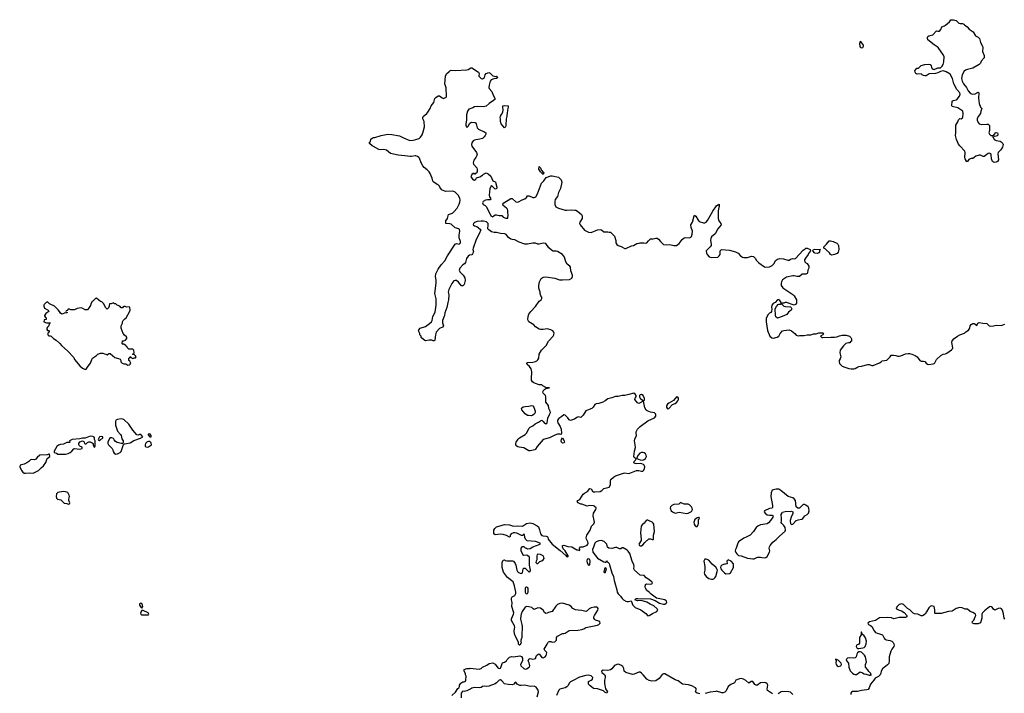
# Model space of a CAD drawing. Header units: inches. Extents: x 2106670 to 2322961, y 36024 to 224899.
# Tile 19 of 256: x 2143881 to 2159096, y 67326 to 77742. Entities that reach past the tile are written whole.
import ezdxf

# ---------------------------------------------------------------- set-up
doc = ezdxf.new("R2010")
doc.units = ezdxf.units.IN
doc.header["$MEASUREMENT"] = 0
for name, color, linetype in [('C1046', 7, 'Continuous'), ('C1047', 7, 'Continuous'), ('C1056', 7, 'Continuous'), ('C1057', 7, 'Continuous')]:
    doc.layers.add(name, color=color, linetype=linetype)

msp = doc.modelspace()

# ---------------------------------------------------------------- linework, layer by layer
at = {"layer": 'C1046', "color": 5, "elevation": 60}
for points in [[(2145750, 68722), (2145732, 68710), (2145731, 68690), (2145750, 68658), (2145770, 68642), (2145781, 68670), (2145779, 68690), (2145770, 68715)], [(2145790, 68608), (2145770, 68606), (2145746, 68570), (2145752, 68550), (2145770, 68538), (2145870, 68542), (2145878, 68550), (2145868, 68570)]]:
    msp.add_lwpolyline(points, close=True, dxfattribs=at)
at = {"layer": 'C1047', "color": 5, "elevation": 40}
msp.add_lwpolyline([(2150000, 75637), (2149990, 75639), (2149935, 75625), (2149915, 75625), (2149830, 75638), (2149730, 75645), (2149613, 75673), (2149550, 75724), (2149510, 75733), (2149450, 75729), (2149430, 75734), (2149350, 75782), (2149328, 75790), (2149286, 75830), (2149286, 75850), (2149302, 75858), (2149307, 75893), (2149326, 75910), (2149350, 75918), (2149370, 75918), (2149466, 75950), (2149570, 75970), (2149630, 75967), (2149750, 75944), (2149770, 75937), (2149810, 75913), (2149910, 75874), (2149962, 75878), (2150000, 75889)], dxfattribs=at)
at = {"layer": 'C1047', "color": 5, "elevation": 60}
for points in [[(2145070, 73438), (2145050, 73429), (2145011, 73389), (2144998, 73382), (2144982, 73350), (2144975, 73325), (2144945, 73275), (2144930, 73258), (2144890, 73255), (2144857, 73277), (2144830, 73284), (2144770, 73278), (2144740, 73260), (2144724, 73256), (2144670, 73258), (2144650, 73266), (2144630, 73266), (2144613, 73247), (2144598, 73242), (2144594, 73230), (2144598, 73218), (2144613, 73213), (2144613, 73207), (2144570, 73206), (2144562, 73198), (2144530, 73188), (2144510, 73202), (2144497, 73230), (2144477, 73257), (2144419, 73310), (2144339, 73350), (2144310, 73378), (2144290, 73369), (2144260, 73340), (2144253, 73330), (2144251, 73310), (2144263, 73283), (2144318, 73250), (2144331, 73230), (2144283, 73197), (2144265, 73170), (2144264, 73164), (2144278, 73138), (2144292, 73130), (2144292, 73110), (2144290, 73106), (2144258, 73102), (2144254, 73070), (2144293, 73053), (2144350, 73054), (2144354, 73050), (2144338, 73042), (2144332, 73008), (2144310, 72986), (2144302, 72970), (2144302, 72950), (2144310, 72934), (2144330, 72934), (2144334, 72930), (2144334, 72910), (2144318, 72902), (2144314, 72890), (2144314, 72870), (2144330, 72854), (2144350, 72854), (2144366, 72846), (2144401, 72810), (2144445, 72785), (2144498, 72738), (2144530, 72700), (2144621, 72621), (2144716, 72516), (2144730, 72487), (2144811, 72390), (2144850, 72355), (2144890, 72331), (2144910, 72338), (2144937, 72383), (2144974, 72430), (2144994, 72486), (2145008, 72510), (2145069, 72551), (2145090, 72571), (2145130, 72586), (2145164, 72584), (2145193, 72573), (2145212, 72572), (2145230, 72562), (2145260, 72580), (2145280, 72580), (2145350, 72518), (2145410, 72502), (2145431, 72491), (2145442, 72470), (2145445, 72450), (2145462, 72430), (2145490, 72421), (2145520, 72420), (2145550, 72402), (2145576, 72404), (2145590, 72414), (2145598, 72430), (2145582, 72462), (2145566, 72470), (2145566, 72510), (2145582, 72518), (2145590, 72534), (2145598, 72518), (2145630, 72502), (2145650, 72514), (2145670, 72514), (2145678, 72530), (2145670, 72546), (2145650, 72566), (2145630, 72566), (2145626, 72570), (2145642, 72578), (2145647, 72593), (2145646, 72630), (2145627, 72647), (2145568, 72648), (2145547, 72667), (2145542, 72682), (2145530, 72686), (2145526, 72706), (2145508, 72708), (2145490, 72726), (2145470, 72726), (2145466, 72730), (2145470, 72774), (2145490, 72774), (2145515, 72785), (2145535, 72810), (2145535, 72825), (2145530, 72838), (2145502, 72862), (2145482, 72890), (2145449, 72970), (2145448, 73010), (2145468, 73050), (2145468, 73072), (2145478, 73090), (2145503, 73117), (2145528, 73132), (2145576, 73224), (2145588, 73250), (2145582, 73290), (2145570, 73302), (2145530, 73298), (2145510, 73306), (2145490, 73306), (2145478, 73302), (2145470, 73286), (2145450, 73286), (2145426, 73310), (2145386, 73330), (2145367, 73347), (2145348, 73348), (2145330, 73366), (2145292, 73348), (2145270, 73346), (2145262, 73330), (2145262, 73310), (2145251, 73289), (2145230, 73266), (2145210, 73286), (2145175, 73355), (2145150, 73379), (2145127, 73387), (2145103, 73403)], [(2145450, 71569), (2145390, 71561), (2145368, 71552), (2145361, 71530), (2145361, 71470), (2145390, 71378), (2145438, 71330), (2145450, 71312), (2145461, 71261), (2145478, 71230), (2145482, 71210), (2145473, 71187), (2145450, 71188), (2145386, 71206), (2145361, 71221), (2145343, 71243), (2145330, 71268), (2145305, 71275), (2145285, 71275), (2145270, 71266), (2145242, 71210), (2145242, 71190), (2145252, 71170), (2145311, 71111), (2145322, 71090), (2145324, 71064), (2145340, 71040), (2145366, 71026), (2145390, 71027), (2145435, 71050), (2145450, 71065), (2145487, 71173), (2145498, 71182), (2145529, 71191), (2145590, 71199), (2145644, 71236), (2145746, 71270), (2145786, 71290), (2145750, 71326), (2145730, 71326), (2145710, 71318), (2145690, 71322), (2145630, 71394), (2145568, 71488), (2145490, 71559)], [(2144970, 71302), (2144890, 71273), (2144850, 71272), (2144810, 71259), (2144690, 71249), (2144652, 71230), (2144654, 71210), (2144650, 71206), (2144610, 71206), (2144559, 71181), (2144510, 71175), (2144478, 71162), (2144457, 71143), (2144412, 71070), (2144414, 71050), (2144450, 71038), (2144470, 71026), (2144590, 71025), (2144630, 71036), (2144658, 71050), (2144688, 71070), (2144716, 71104), (2144728, 71112), (2144810, 71102), (2144846, 71110), (2144846, 71130), (2144810, 71148), (2144800, 71160), (2144795, 71170), (2144795, 71190), (2144810, 71212), (2144849, 71231), (2144870, 71222), (2144878, 71210), (2144882, 71190), (2144890, 71182), (2144910, 71182), (2144930, 71202), (2144950, 71212), (2144970, 71212), (2145000, 71200), (2145014, 71190), (2145014, 71170), (2145030, 71134), (2145042, 71138), (2145046, 71150), (2145046, 71230), (2145038, 71250), (2145038, 71270), (2145030, 71286), (2145010, 71298)], [(2145150, 71298), (2145114, 71290), (2145094, 71250), (2145098, 71238), (2145110, 71234), (2145127, 71253), (2145166, 71270), (2145166, 71290)], [(2145870, 71222), (2145850, 71215), (2145827, 71190), (2145819, 71170), (2145819, 71150), (2145830, 71136), (2145850, 71131), (2145870, 71139), (2145918, 71170), (2145910, 71198), (2145890, 71218)], [(2145890, 71338), (2145865, 71335), (2145864, 71324), (2145880, 71300), (2145890, 71292), (2145910, 71294), (2145914, 71310)], [(2144330, 71026), (2144304, 71016), (2144190, 71009), (2144150, 70973), (2144130, 70946), (2144110, 70936), (2144070, 70939), (2144050, 70934), (2144023, 70910), (2143990, 70890), (2143950, 70870), (2143888, 70852), (2143881, 70830), (2143909, 70769), (2143930, 70743), (2143950, 70732), (2143970, 70729), (2144030, 70734), (2144090, 70730), (2144169, 70770), (2144210, 70811), (2144250, 70842), (2144283, 70897), (2144304, 70956), (2144346, 70990), (2144342, 71022)], [(2144550, 70446), (2144471, 70429), (2144451, 70410), (2144442, 70370), (2144450, 70343), (2144466, 70330), (2144516, 70316), (2144570, 70266), (2144610, 70262), (2144630, 70252), (2144650, 70254), (2144655, 70270), (2144639, 70310), (2144639, 70330), (2144649, 70370), (2144646, 70390), (2144622, 70430), (2144590, 70443)]]:
    msp.add_lwpolyline(points, close=True, dxfattribs=at)
at = {"layer": 'C1056', "color": 5, "elevation": 40}
for points in [[(2150558, 67290), (2150617, 67343), (2150650, 67402), (2150668, 67412), (2150678, 67430), (2150678, 67450), (2150696, 67484), (2150730, 67502), (2150750, 67502), (2150770, 67514), (2150775, 67530), (2150778, 67590), (2150768, 67610), (2150768, 67630), (2150748, 67670), (2150750, 67694), (2150790, 67712), (2150832, 67712), (2150844, 67716), (2150980, 67700), (2151010, 67712), (2151030, 67732), (2151097, 67763), (2151134, 67786), (2151190, 67798), (2151230, 67778), (2151270, 67719), (2151292, 67708), (2151310, 67716), (2151315, 67725), (2151335, 67785), (2151344, 67796), (2151375, 67810), (2151402, 67830), (2151415, 67850), (2151450, 67885), (2151485, 67895), (2151510, 67891), (2151610, 67905), (2151634, 67894), (2151651, 67869), (2151651, 67830), (2151619, 67770), (2151627, 67750), (2151670, 67709), (2151690, 67702), (2151710, 67707), (2151755, 67730), (2151764, 67750), (2151756, 67796), (2151738, 67830), (2151750, 67854), (2151770, 67862), (2151810, 67856), (2151850, 67865), (2151868, 67910), (2151893, 67933), (2151910, 67934), (2151950, 67879), (2151970, 67874), (2152001, 67890), (2152017, 67910), (2152029, 67950), (2152023, 67963), (2151998, 67990), (2151986, 68010), (2152033, 68087), (2152045, 68115), (2152050, 68122), (2152070, 68125), (2152090, 68125), (2152110, 68118), (2152150, 68122), (2152175, 68150), (2152178, 68190), (2152190, 68212), (2152269, 68251), (2152290, 68251), (2152310, 68258), (2152370, 68295), (2152510, 68305), (2152570, 68314), (2152597, 68323), (2152630, 68346), (2152810, 68382), (2152830, 68391), (2152849, 68410), (2152846, 68430), (2152830, 68442), (2152778, 68458), (2152766, 68466), (2152752, 68490), (2152753, 68510), (2152761, 68530), (2152817, 68610), (2152822, 68630), (2152819, 68639), (2152811, 68651), (2152797, 68657), (2152758, 68658), (2152710, 68648), (2152682, 68630), (2152650, 68599), (2152630, 68592), (2152610, 68595), (2152570, 68608), (2152510, 68610), (2152470, 68618), (2152430, 68637), (2152396, 68676), (2152371, 68691), (2152270, 68719), (2152230, 68713), (2152190, 68698), (2152165, 68675), (2152107, 68593), (2152050, 68577), (2152030, 68564), (2152010, 68559), (2151990, 68577), (2151969, 68610), (2151930, 68642), (2151890, 68647), (2151830, 68624), (2151814, 68634), (2151795, 68655), (2151750, 68665), (2151710, 68666), (2151690, 68656), (2151648, 68590), (2151628, 68550), (2151624, 68530), (2151621, 68470), (2151642, 68390), (2151646, 68354), (2151642, 68218), (2151639, 68190), (2151626, 68146), (2151625, 68125), (2151631, 68109), (2151612, 68070), (2151606, 68070), (2151590, 68086), (2151588, 68112), (2151564, 68170), (2151544, 68204), (2151528, 68248), (2151524, 68290), (2151534, 68350), (2151529, 68370), (2151482, 68450), (2151483, 68477), (2151514, 68550), (2151517, 68570), (2151486, 68670), (2151489, 68730), (2151482, 68770), (2151483, 68797), (2151490, 68818), (2151530, 68841), (2151549, 68871), (2151549, 68890), (2151529, 68990), (2151509, 69050), (2151419, 69119), (2151358, 69198), (2151338, 69270), (2151336, 69350), (2151350, 69385), (2151370, 69391), (2151382, 69382), (2151410, 69373), (2151494, 69374), (2151510, 69367), (2151535, 69335), (2151547, 69307), (2151564, 69230), (2151575, 69210), (2151590, 69195), (2151630, 69179), (2151653, 69187), (2151662, 69250), (2151670, 69262), (2151690, 69262), (2151750, 69202), (2151756, 69204), (2151770, 69214), (2151773, 69230), (2151761, 69310), (2151757, 69430), (2151730, 69459), (2151710, 69464), (2151670, 69458), (2151663, 69463), (2151628, 69530), (2151628, 69572), (2151650, 69594), (2151670, 69594), (2151693, 69573), (2151710, 69572), (2151730, 69562), (2151770, 69565), (2151810, 69591), (2151926, 69630), (2151926, 69650), (2151850, 69673), (2151724, 69684), (2151698, 69710), (2151687, 69733), (2151682, 69782), (2151670, 69786), (2151650, 69766), (2151633, 69767), (2151562, 69802), (2151530, 69809), (2151510, 69805), (2151478, 69790), (2151458, 69770), (2151462, 69750), (2151450, 69738), (2151406, 69766), (2151350, 69784), (2151310, 69787), (2151230, 69777), (2151210, 69790), (2151206, 69830), (2151210, 69850), (2151224, 69876), (2151250, 69898), (2151270, 69907), (2151370, 69934), (2151450, 69929), (2151481, 69921), (2151510, 69908), (2151577, 69917), (2151650, 69911), (2151710, 69954), (2151770, 69960), (2151810, 69952), (2151877, 69917), (2151899, 69899), (2151915, 69855), (2151930, 69792), (2151948, 69768), (2151970, 69759), (2152018, 69758), (2152033, 69753), (2152040, 69740), (2152045, 69710), (2152110, 69631), (2152234, 69534), (2152318, 69458), (2152330, 69442), (2152350, 69434), (2152358, 69442), (2152358, 69450), (2152308, 69530), (2152280, 69560), (2152269, 69590), (2152270, 69612), (2152290, 69616), (2152350, 69595), (2152412, 69592), (2152490, 69544), (2152505, 69545), (2152530, 69534), (2152538, 69550), (2152529, 69570), (2152546, 69590), (2152590, 69591), (2152650, 69616), (2152661, 69630), (2152666, 69650), (2152661, 69670), (2152639, 69710), (2152637, 69730), (2152645, 69770), (2152695, 69850), (2152715, 69910), (2152754, 69946), (2152762, 69970), (2152756, 70000)], [(2153564, 70000), (2153562, 69998), (2153530, 69957), (2153498, 69930), (2153485, 69910), (2153473, 69810), (2153487, 69710), (2153483, 69690), (2153451, 69630), (2153458, 69610), (2153470, 69605), (2153490, 69608), (2153510, 69621), (2153542, 69658), (2153604, 69716), (2153630, 69716), (2153654, 69706), (2153670, 69705), (2153674, 69710), (2153675, 69770), (2153690, 69830), (2153679, 69939), (2153670, 69957), (2153652, 69972), (2153597, 70000)], [(2154307, 70000), (2154298, 69970), (2154304, 69944), (2154317, 69917), (2154330, 69905), (2154350, 69905), (2154365, 69930), (2154369, 69950), (2154369, 70000)], [(2155481, 70000), (2155450, 69961), (2155430, 69949), (2155330, 69931), (2155287, 69913), (2155262, 69890), (2155220, 69830), (2155167, 69773), (2155116, 69744), (2155070, 69727), (2154991, 69670), (2154971, 69630), (2154954, 69570), (2154941, 69550), (2154938, 69530), (2154945, 69505), (2154962, 69482), (2154990, 69459), (2155030, 69451), (2155130, 69414), (2155170, 69413), (2155210, 69404), (2155230, 69404), (2155270, 69427), (2155290, 69431), (2155329, 69431), (2155350, 69425), (2155390, 69422), (2155410, 69427), (2155430, 69443), (2155467, 69510), (2155474, 69530), (2155465, 69570), (2155467, 69590), (2155478, 69610), (2155519, 69661), (2155570, 69703), (2155622, 69758), (2155708, 69832), (2155716, 69850), (2155710, 69889), (2155690, 69919), (2155658, 69950), (2155649, 69969), (2155655, 69990), (2155655, 70000)], [(2155789, 70000), (2155787, 69990), (2155791, 69950), (2155810, 69935), (2155830, 69939), (2155882, 69998), (2155886, 70000)], [(2159105, 68470), (2159096, 68490), (2159086, 68554), (2159071, 68611), (2159054, 68634), (2159030, 68643), (2159002, 68638), (2158950, 68614), (2158930, 68629), (2158910, 68658), (2158890, 68667), (2158870, 68663), (2158790, 68601), (2158761, 68570), (2158751, 68550), (2158747, 68490), (2158730, 68418), (2158690, 68402), (2158630, 68402), (2158606, 68410), (2158602, 68430), (2158623, 68457), (2158648, 68508), (2158654, 68530), (2158649, 68550), (2158610, 68574), (2158570, 68589), (2158530, 68628), (2158489, 68629), (2158446, 68650), (2158410, 68653), (2158350, 68636), (2158290, 68597), (2158234, 68590), (2158120, 68560), (2158030, 68558), (2158023, 68563), (2158025, 68615), (2158010, 68668), (2157970, 68677), (2157950, 68669), (2157931, 68650), (2157896, 68584), (2157871, 68549), (2157830, 68522), (2157810, 68522), (2157758, 68550), (2157710, 68554), (2157686, 68566), (2157637, 68617), (2157600, 68640), (2157537, 68697), (2157510, 68709), (2157490, 68706), (2157470, 68697), (2157439, 68670), (2157427, 68650), (2157431, 68630), (2157472, 68610), (2157510, 68599), (2157550, 68576), (2157592, 68530), (2157592, 68508), (2157570, 68499), (2157470, 68496), (2157390, 68478), (2157351, 68491), (2157290, 68499), (2157170, 68493), (2157106, 68454), (2157012, 68430), (2156986, 68410), (2156998, 68390), (2157030, 68376), (2157050, 68358), (2157083, 68290), (2157105, 68265), (2157134, 68254), (2157170, 68248), (2157216, 68230), (2157238, 68178), (2157250, 68163), (2157273, 68153), (2157330, 68144), (2157359, 68130), (2157379, 68110), (2157391, 68090), (2157395, 68070), (2157391, 68050), (2157359, 68010), (2157341, 67979), (2157319, 67890), (2157317, 67830), (2157310, 67789), (2157290, 67764), (2157214, 67706), (2157194, 67670), (2157190, 67638), (2157177, 67610), (2157150, 67587), (2157100, 67560), (2157082, 67530), (2157028, 67470), (2157010, 67410), (2156990, 67387), (2156970, 67380), (2156890, 67370), (2156830, 67353), (2156750, 67354), (2156735, 67345), (2156727, 67330), (2156724, 67310)], [(2154390, 67320), (2154349, 67330), (2154330, 67344), (2154326, 67350), (2154329, 67370), (2154339, 67390), (2154325, 67410), (2154270, 67441), (2154218, 67458), (2154125, 67470), (2154058, 67518), (2154010, 67535), (2153850, 67628), (2153830, 67628), (2153810, 67618), (2153765, 67555), (2153710, 67521), (2153650, 67513), (2153610, 67524), (2153570, 67545), (2153514, 67614), (2153490, 67639), (2153471, 67651), (2153450, 67651), (2153378, 67622), (2153350, 67616), (2153250, 67646), (2153224, 67670), (2153218, 67710), (2153201, 67741), (2153170, 67763), (2153130, 67775), (2153106, 67774), (2153070, 67758), (2153030, 67707), (2153010, 67691), (2152970, 67681), (2152897, 67683), (2152872, 67670), (2152878, 67650), (2152918, 67618), (2152930, 67590), (2152930, 67570), (2152918, 67530), (2152917, 67477), (2152935, 67395), (2152962, 67350), (2152952, 67328), (2152930, 67338), (2152902, 67362), (2152873, 67373), (2152810, 67393), (2152750, 67401), (2152690, 67445), (2152673, 67470), (2152669, 67490), (2152673, 67507), (2152710, 67528), (2152730, 67546), (2152736, 67570), (2152710, 67594), (2152670, 67605), (2152630, 67602), (2152530, 67578), (2152436, 67524), (2152390, 67505), (2152375, 67490), (2152350, 67442), (2152335, 67425), (2152310, 67413), (2152230, 67389), (2152210, 67375), (2152174, 67290)], [(2151879, 67270), (2151898, 67350), (2151893, 67373), (2151885, 67390), (2151860, 67420), (2151830, 67439), (2151770, 67434), (2151686, 67454), (2151630, 67446), (2151610, 67447), (2151569, 67470), (2151550, 67498), (2151530, 67489), (2151516, 67470), (2151490, 67455), (2151430, 67461), (2151375, 67475), (2151330, 67521), (2151310, 67532), (2151290, 67529), (2151250, 67487), (2151230, 67474), (2151130, 67437), (2151090, 67433), (2151070, 67436), (2151034, 67430), (2151010, 67414), (2150991, 67409), (2150910, 67415), (2150870, 67404), (2150850, 67397), (2150790, 67363), (2150750, 67353), (2150730, 67357), (2150718, 67350), (2150701, 67330), (2150705, 67255)], [(2155516, 67316), (2155439, 67370), (2155433, 67390), (2155441, 67450), (2155430, 67473), (2155410, 67489), (2155390, 67494), (2155330, 67490), (2155270, 67449), (2155243, 67463), (2155210, 67509), (2155182, 67510), (2155150, 67482), (2155104, 67524), (2155064, 67544), (2155030, 67553), (2155002, 67550), (2154945, 67530), (2154926, 67490), (2154870, 67462), (2154830, 67432), (2154797, 67363), (2154777, 67343), (2154750, 67335), (2154730, 67336), (2154650, 67357), (2154636, 67356), (2154550, 67345), (2154475, 67325)], [(2155830, 67309), (2155790, 67342), (2155769, 67349), (2155670, 67354), (2155650, 67350), (2155600, 67320)]]:
    msp.add_lwpolyline(points, dxfattribs=at)
for points in [[(2152870, 69689), (2152830, 69684), (2152790, 69669), (2152770, 69648), (2152750, 69586), (2152732, 69550), (2152738, 69510), (2152810, 69418), (2152910, 69358), (2152930, 69352), (2152946, 69354), (2152950, 69374), (2152958, 69358), (2152970, 69354), (2152992, 69332), (2152993, 69313), (2153031, 69190), (2153059, 69130), (2153068, 69070), (2153106, 68926), (2153116, 68890), (2153130, 68862), (2153166, 68826), (2153191, 68791), (2153212, 68770), (2153250, 68751), (2153270, 68746), (2153290, 68745), (2153330, 68754), (2153356, 68690), (2153390, 68651), (2153477, 68617), (2153558, 68558), (2153590, 68526), (2153610, 68531), (2153658, 68562), (2153729, 68591), (2153741, 68610), (2153733, 68630), (2153681, 68681), (2153624, 68704), (2153570, 68734), (2153483, 68763), (2153430, 68755), (2153410, 68759), (2153388, 68770), (2153396, 68784), (2153406, 68790), (2153433, 68793), (2153630, 68788), (2153699, 68759), (2153770, 68718), (2153830, 68704), (2153850, 68705), (2153870, 68718), (2153879, 68730), (2153874, 68750), (2153848, 68770), (2153719, 68799), (2153640, 68860), (2153610, 68889), (2153570, 68916), (2153552, 68950), (2153548, 68970), (2153552, 69008), (2153570, 69017), (2153630, 69013), (2153650, 69019), (2153658, 69030), (2153650, 69049), (2153590, 69095), (2153564, 69110), (2153530, 69149), (2153470, 69152), (2153381, 69230), (2153372, 69250), (2153375, 69290), (2153372, 69312), (2153343, 69370), (2153310, 69488), (2153285, 69525), (2153270, 69538), (2153205, 69575), (2153190, 69575), (2153170, 69562), (2153150, 69562), (2153110, 69582), (2153090, 69582), (2153030, 69564), (2152986, 69570), (2152965, 69585), (2152954, 69634), (2152914, 69674)], [(2151890, 69479), (2151878, 69470), (2151871, 69450), (2151874, 69390), (2151862, 69370), (2151858, 69350), (2151870, 69332), (2151890, 69334), (2151918, 69362), (2151950, 69373), (2151970, 69388), (2151984, 69410), (2151982, 69430), (2151969, 69450), (2151930, 69472)], [(2152670, 69404), (2152650, 69398), (2152645, 69370), (2152650, 69342), (2152670, 69307), (2152690, 69314), (2152697, 69370), (2152690, 69395)], [(2154490, 69402), (2154470, 69398), (2154455, 69370), (2154467, 69287), (2154468, 69232), (2154459, 69190), (2154461, 69170), (2154491, 69130), (2154530, 69103), (2154571, 69091), (2154590, 69091), (2154610, 69097), (2154625, 69110), (2154636, 69130), (2154661, 69210), (2154664, 69230), (2154660, 69240), (2154637, 69277), (2154583, 69323), (2154530, 69384)], [(2154830, 69389), (2154806, 69370), (2154812, 69330), (2154790, 69324), (2154770, 69325), (2154731, 69309), (2154716, 69290), (2154711, 69270), (2154716, 69250), (2154731, 69230), (2154770, 69191), (2154795, 69175), (2154850, 69177), (2154863, 69190), (2154909, 69270), (2154913, 69310), (2154909, 69330), (2154875, 69370)], [(2152930, 69268), (2152918, 69250), (2152908, 69210), (2152910, 69202), (2152930, 69187), (2152948, 69250)], [(2151710, 68966), (2151698, 68962), (2151694, 68950), (2151694, 68890), (2151702, 68870), (2151710, 68865), (2151726, 68870), (2151738, 68890), (2151738, 68950)], [(2156890, 68278), (2156882, 68270), (2156882, 68230), (2156861, 68190), (2156857, 68103), (2156850, 68086), (2156812, 68068), (2156806, 68050), (2156818, 68030), (2156830, 68021), (2156850, 68018), (2156910, 68027), (2156930, 68036), (2156944, 68050), (2156964, 68090), (2156969, 68130), (2156950, 68182), (2156930, 68215), (2156902, 68242)], [(2156870, 67969), (2156850, 67969), (2156830, 67953), (2156815, 67930), (2156808, 67890), (2156790, 67875), (2156770, 67868), (2156710, 67876), (2156672, 67870), (2156655, 67850), (2156662, 67822), (2156690, 67790), (2156694, 67730), (2156715, 67675), (2156750, 67636), (2156770, 67621), (2156790, 67616), (2156810, 67618), (2156870, 67657), (2156905, 67645), (2156930, 67628), (2156964, 67624), (2157010, 67608), (2157030, 67606), (2157046, 67610), (2157036, 67616), (2157034, 67630), (2157001, 67661), (2156989, 67690), (2156953, 67730), (2156949, 67750), (2156952, 67770), (2156966, 67814), (2156951, 67891), (2156937, 67917), (2156890, 67963)], [(2156487, 67853), (2156490, 67842), (2156498, 67838), (2156494, 67790), (2156498, 67770), (2156511, 67750), (2156530, 67743), (2156550, 67745), (2156568, 67750), (2156582, 67770), (2156575, 67790), (2156562, 67810), (2156530, 67839)]]:
    msp.add_lwpolyline(points, close=True, dxfattribs=at)
at = {"layer": 'C1057', "color": 5}
for points, elevation in [([(2158610, 76589), (2158644, 76596), (2158690, 76621), (2158701, 76610), (2158698, 76530), (2158708, 76448), (2158730, 76391), (2158751, 76370), (2158736, 76330), (2158731, 76290), (2158693, 76247), (2158677, 76210), (2158676, 76190), (2158690, 76150), (2158710, 76134), (2158750, 76122), (2158827, 76127), (2158846, 76126), (2158858, 76118), (2158865, 76105), (2158868, 76030), (2158856, 75990), (2158865, 75970), (2158890, 75952), (2158927, 75953), (2158958, 75990), (2158970, 75995), (2158990, 75991), (2158998, 75970), (2158990, 75948), (2158950, 75938), (2158930, 75946), (2158918, 75942), (2158914, 75930), (2158924, 75924), (2158942, 75890), (2158950, 75885), (2158970, 75876), (2159030, 75864), (2159050, 75853), (2159072, 75830), (2159080, 75810), (2159070, 75770), (2159044, 75730), (2159004, 75690), (2158995, 75670), (2159007, 75573), (2158990, 75548), (2158970, 75537), (2158950, 75533), (2158930, 75537), (2158915, 75550), (2158896, 75590), (2158895, 75650), (2158890, 75668), (2158870, 75678), (2158846, 75674), (2158787, 75627), (2158770, 75626), (2158728, 75648), (2158710, 75649), (2158654, 75630), (2158631, 75609), (2158610, 75598), (2158585, 75595), (2158550, 75578), (2158530, 75548), (2158509, 75550), (2158505, 75565), (2158490, 75588), (2158486, 75610), (2158489, 75690), (2158484, 75710), (2158409, 75789), (2158390, 75818), (2158359, 75890), (2158342, 75950), (2158348, 75990), (2158345, 76070), (2158349, 76110), (2158379, 76161), (2158390, 76192), (2158410, 76212), (2158430, 76211), (2158458, 76230), (2158461, 76290), (2158455, 76330), (2158377, 76377), (2158290, 76399), (2158283, 76410), (2158290, 76482), (2158306, 76494), (2158350, 76503), (2158367, 76513), (2158403, 76557), (2158415, 76590), (2158409, 76610), (2158363, 76663), (2158318, 76750), (2158294, 76830), (2158260, 76900), (2158198, 76938), (2158150, 76950), (2158110, 76941), (2158070, 76920), (2158032, 76910), (2157937, 76903), (2157890, 76875), (2157870, 76875), (2157850, 76878), (2157826, 76890), (2157810, 76906), (2157750, 76898), (2157730, 76908), (2157718, 76930), (2157715, 76950), (2157746, 76990), (2157770, 76994), (2157809, 77031), (2157866, 77050), (2157930, 77054), (2157950, 77050), (2157966, 77030), (2157971, 77010), (2157984, 76984), (2157995, 76975), (2158010, 76971), (2158070, 76995), (2158110, 77000), (2158137, 77023), (2158153, 77050), (2158164, 77090), (2158165, 77170), (2158155, 77195), (2158073, 77313), (2158010, 77352), (2157915, 77430), (2157908, 77450), (2157908, 77470), (2157916, 77484), (2157930, 77492), (2157993, 77507), (2158049, 77571), (2158070, 77565), (2158094, 77566), (2158115, 77590), (2158129, 77631), (2158173, 77647), (2158190, 77658), (2158249, 77710), (2158270, 77742), (2158310, 77742), (2158330, 77732), (2158354, 77730), (2158394, 77690), (2158416, 77684), (2158450, 77682), (2158470, 77672), (2158480, 77660), (2158522, 77630), (2158555, 77595), (2158614, 77554), (2158652, 77492), (2158690, 77472), (2158711, 77451), (2158731, 77390), (2158761, 77330), (2158766, 77310), (2158761, 77250), (2158785, 77190), (2158785, 77150), (2158741, 77099), (2158731, 77070), (2158710, 77047), (2158611, 76990), (2158526, 76974), (2158499, 76961), (2158476, 76944), (2158444, 76890), (2158434, 76830), (2158447, 76790), (2158468, 76750), (2158510, 76694), (2158540, 76640), (2158568, 76608), (2158590, 76594)], 40), ([(2156870, 77404), (2156861, 77370), (2156864, 77330), (2156870, 77319), (2156890, 77308), (2156910, 77310), (2156922, 77330), (2156920, 77350), (2156890, 77390)], 60), ([(2151370, 76068), (2151321, 76130), (2151309, 76170), (2151309, 76210), (2151304, 76230), (2151309, 76250), (2151326, 76274), (2151346, 76314), (2151353, 76350), (2151345, 76390), (2151349, 76410), (2151370, 76414), (2151430, 76411), (2151431, 76390), (2151418, 76350), (2151418, 76330), (2151412, 76308), (2151411, 76250), (2151399, 76210), (2151394, 76106), (2151390, 76086)], 40), ([(2151970, 75346), (2151928, 75390), (2151904, 75430), (2151910, 75472), (2151930, 75452), (2151941, 75421), (2151950, 75412), (2151964, 75384), (2151970, 75382), (2151978, 75370)], 40), ([(2156430, 74102), (2156410, 74109), (2156395, 74135), (2156345, 74185), (2156330, 74198), (2156306, 74210), (2156309, 74230), (2156349, 74271), (2156390, 74325), (2156410, 74325), (2156451, 74311), (2156510, 74285), (2156525, 74270), (2156535, 74250), (2156539, 74190), (2156531, 74149), (2156511, 74129), (2156470, 74109)], 40), ([(2156210, 74129), (2156169, 74130), (2156138, 74170), (2156146, 74190), (2156170, 74195), (2156254, 74190), (2156242, 74178), (2156242, 74150), (2156230, 74138)], 40), ([(2153490, 71945), (2153470, 71941), (2153459, 71930), (2153458, 71918), (2153458, 71910), (2153470, 71892), (2153510, 71854), (2153530, 71854), (2153535, 71870), (2153534, 71886), (2153516, 71930)], 40), ([(2154030, 71909), (2153986, 71854), (2153910, 71815), (2153890, 71799), (2153875, 71770), (2153876, 71750), (2153890, 71727), (2153910, 71731), (2153970, 71792), (2154010, 71807), (2154030, 71821), (2154050, 71846), (2154059, 71870), (2154059, 71890), (2154050, 71904)], 40), ([(2151790, 71619), (2151742, 71622), (2151730, 71624), (2151690, 71645), (2151642, 71710), (2151635, 71730), (2151638, 71742), (2151663, 71757), (2151690, 71763), (2151750, 71767), (2151790, 71777), (2151810, 71771), (2151824, 71750), (2151844, 71690), (2151844, 71670), (2151834, 71650), (2151810, 71629)], 40), ([(2152270, 71195), (2152255, 71210), (2152250, 71226), (2152255, 71250), (2152270, 71274), (2152296, 71230), (2152298, 71210), (2152290, 71198)], 40), ([(2153510, 71051), (2153490, 71050), (2153463, 71037), (2153436, 71010), (2153418, 70970), (2153418, 70958), (2153470, 70936), (2153510, 70933), (2153530, 70941), (2153550, 70956), (2153566, 70990), (2153564, 71010), (2153553, 71030), (2153530, 71047)], 40), ([(2154090, 70274), (2154067, 70253), (2153990, 70247), (2153956, 70230), (2153936, 70210), (2153931, 70190), (2153947, 70150), (2153970, 70131), (2154010, 70111), (2154070, 70125), (2154186, 70106), (2154210, 70109), (2154261, 70139), (2154276, 70170), (2154273, 70190), (2154261, 70210), (2154230, 70238), (2154210, 70250), (2154150, 70252)], 40)]:
    msp.add_lwpolyline(points, close=True, dxfattribs=dict(at, elevation=elevation))
at = {"layer": 'C1057', "color": 5, "elevation": 40}
for points in [[(2150000, 75889), (2150055, 75905), (2150077, 75923), (2150100, 75960), (2150118, 76010), (2150134, 76086), (2150131, 76170), (2150112, 76210), (2150109, 76230), (2150115, 76245), (2150172, 76290), (2150189, 76310), (2150224, 76370), (2150239, 76410), (2150278, 76462), (2150297, 76523), (2150310, 76539), (2150350, 76565), (2150370, 76565), (2150410, 76532), (2150430, 76522), (2150470, 76542), (2150475, 76550), (2150478, 76590), (2150469, 76650), (2150469, 76690), (2150453, 76750), (2150459, 76870), (2150474, 76906), (2150520, 76940), (2150530, 76952), (2150550, 76962), (2150610, 76956), (2150793, 76967), (2150810, 76971), (2150850, 76996), (2150870, 76995), (2150971, 76930), (2150982, 76910), (2150976, 76870), (2151010, 76831), (2151030, 76827), (2151061, 76850), (2151074, 76890), (2151089, 76910), (2151130, 76925), (2151150, 76913), (2151193, 76873), (2151230, 76862), (2151250, 76868), (2151270, 76850), (2151250, 76830), (2151210, 76828), (2151168, 76812), (2151150, 76790), (2151135, 76730), (2151133, 76693), (2151138, 76678), (2151178, 76630), (2151197, 76577), (2151222, 76530), (2151221, 76510), (2151205, 76490), (2151134, 76446), (2151090, 76405), (2151050, 76396), (2150950, 76399), (2150910, 76393), (2150883, 76377), (2150822, 76358), (2150800, 76330), (2150786, 76270), (2150786, 76190), (2150773, 76130), (2150773, 76110), (2150790, 76077), (2150810, 76096), (2150838, 76142), (2150850, 76150), (2150870, 76156), (2150912, 76150), (2150925, 76145), (2150933, 76133), (2150950, 76071), (2150970, 76050), (2151010, 76030), (2151055, 76015), (2151082, 75990), (2151083, 75970), (2151073, 75950), (2151059, 75930), (2151033, 75907), (2150990, 75892), (2150930, 75885), (2150910, 75879), (2150890, 75867), (2150870, 75837), (2150864, 75810), (2150867, 75787), (2150939, 75690), (2150950, 75654), (2150930, 75609), (2150901, 75570), (2150891, 75550), (2150887, 75530), (2150896, 75510), (2150945, 75450), (2150951, 75430), (2150952, 75390), (2150933, 75367), (2150918, 75362), (2150910, 75346), (2150902, 75362), (2150890, 75366), (2150870, 75346), (2150851, 75310), (2150890, 75265), (2150910, 75262), (2150930, 75274), (2150942, 75298), (2150990, 75312), (2151030, 75338), (2151046, 75354), (2151090, 75375), (2151120, 75360), (2151163, 75323), (2151190, 75251), (2151230, 75237), (2151235, 75230), (2151255, 75150), (2151250, 75124), (2151230, 75123), (2151219, 75130), (2151170, 75178), (2151148, 75132), (2151134, 75030), (2151142, 75002), (2151162, 74970), (2151150, 74958), (2151110, 74958), (2151079, 74950), (2151045, 74930), (2151031, 74910), (2151042, 74882), (2151072, 74870), (2151092, 74850), (2151162, 74710), (2151170, 74702), (2151190, 74694), (2151206, 74710), (2151230, 74722), (2151250, 74722), (2151290, 74712), (2151332, 74712), (2151354, 74690), (2151393, 74673), (2151426, 74674), (2151429, 74730), (2151424, 74750), (2151425, 74790), (2151419, 74810), (2151403, 74830), (2151353, 74870), (2151349, 74890), (2151364, 74910), (2151470, 74976), (2151490, 74977), (2151548, 74928), (2151570, 74921), (2151590, 74923), (2151646, 74954), (2151686, 74970), (2151710, 74990), (2151730, 75016), (2151756, 75016), (2151810, 74993), (2151830, 74991), (2151844, 74996), (2151855, 75005), (2151883, 75050), (2151944, 75216), (2151979, 75250), (2152018, 75302), (2152090, 75325), (2152110, 75325), (2152205, 75305), (2152246, 75266), (2152256, 75230), (2152239, 75130), (2152208, 75070), (2152194, 75010), (2152158, 74962), (2152148, 74932), (2152150, 74882), (2152166, 74850), (2152207, 74830), (2152310, 74798), (2152335, 74795), (2152410, 74800), (2152457, 74797), (2152475, 74795), (2152502, 74782), (2152563, 74730), (2152574, 74710), (2152572, 74670), (2152539, 74610), (2152534, 74590), (2152540, 74570), (2152610, 74485), (2152670, 74459), (2152710, 74450), (2152810, 74491), (2152850, 74498), (2152871, 74491), (2152910, 74462), (2152970, 74462), (2152990, 74454), (2153010, 74454), (2153070, 74394), (2153091, 74330), (2153095, 74290), (2153106, 74266), (2153130, 74251), (2153174, 74234), (2153230, 74202), (2153250, 74202), (2153335, 74245), (2153366, 74250), (2153420, 74280), (2153456, 74284), (2153470, 74294), (2153527, 74293), (2153555, 74285), (2153570, 74292), (2153596, 74324), (2153628, 74352), (2153670, 74351), (2153710, 74365), (2153730, 74362), (2153752, 74350), (2153785, 74310), (2153830, 74267), (2153870, 74259), (2153930, 74266), (2153990, 74251), (2154030, 74251), (2154070, 74279), (2154119, 74341), (2154149, 74371), (2154170, 74375), (2154230, 74371), (2154250, 74378), (2154262, 74390), (2154275, 74425), (2154279, 74470), (2154257, 74530), (2154254, 74570), (2154279, 74610), (2154304, 74710), (2154310, 74718), (2154330, 74705), (2154363, 74643), (2154383, 74623), (2154450, 74601), (2154470, 74601), (2154490, 74611), (2154510, 74638), (2154590, 74781), (2154650, 74865), (2154670, 74878), (2154682, 74878), (2154691, 74891), (2154692, 74852), (2154683, 74837), (2154674, 74786), (2154676, 74670), (2154686, 74630), (2154718, 74590), (2154721, 74570), (2154670, 74510), (2154627, 74433), (2154574, 74386), (2154561, 74359), (2154555, 74330), (2154566, 74270), (2154565, 74250), (2154551, 74230), (2154491, 74169), (2154493, 74130), (2154502, 74110), (2154535, 74075), (2154570, 74064), (2154670, 74071), (2154692, 74088), (2154705, 74110), (2154704, 74170), (2154728, 74190), (2154850, 74176), (2154942, 74150), (2154982, 74130), (2155022, 74090), (2155050, 74071), (2155070, 74065), (2155130, 74065), (2155190, 74085), (2155218, 74078), (2155250, 74051), (2155264, 74024), (2155304, 73984), (2155390, 73918), (2155410, 73916), (2155470, 73921), (2155510, 73939), (2155539, 73970), (2155563, 74017), (2155590, 74039), (2155630, 74048), (2155684, 74044), (2155750, 74023), (2155770, 74026), (2155790, 74041), (2155826, 74050), (2155850, 74046), (2155869, 74051), (2155990, 74177), (2156019, 74201), (2156030, 74207), (2156050, 74207), (2156094, 74190), (2156102, 74170), (2156071, 74129), (2156066, 74110), (2156023, 74057), (2156011, 74030), (2156012, 73992), (2156050, 73971), (2156075, 73930), (2156076, 73910), (2156071, 73889), (2156058, 73870), (2156056, 73830), (2156050, 73818), (2156030, 73809), (2155973, 73807), (2155930, 73769), (2155889, 73769), (2155850, 73782), (2155830, 73782), (2155730, 73759), (2155670, 73722), (2155651, 73690), (2155647, 73670), (2155650, 73634), (2155675, 73595), (2155830, 73491), (2155851, 73470), (2155883, 73410), (2155887, 73390), (2155883, 73357), (2155870, 73338), (2155849, 73329), (2155730, 73369), (2155710, 73369), (2155690, 73358), (2155662, 73358), (2155654, 73350), (2155690, 73312), (2155715, 73305), (2155790, 73302), (2155802, 73290), (2155811, 73270), (2155802, 73250), (2155763, 73217), (2155737, 73183), (2155662, 73150), (2155590, 73129), (2155566, 73146), (2155559, 73170), (2155555, 73270), (2155575, 73305), (2155603, 73337), (2155610, 73342), (2155636, 73344), (2155646, 73350), (2155648, 73370), (2155630, 73398), (2155610, 73408), (2155590, 73408), (2155554, 73370), (2155525, 73355), (2155505, 73330), (2155501, 73290), (2155505, 73270), (2155498, 73230), (2155487, 73213), (2155470, 73204), (2155443, 73177), (2155416, 73124), (2155414, 73070), (2155437, 72937), (2155471, 72850), (2155503, 72823), (2155530, 72819), (2155587, 72833), (2155612, 72848), (2155635, 72890), (2155670, 72931), (2155690, 72938), (2155770, 72947), (2155810, 72932), (2155861, 72890), (2155882, 72862), (2155910, 72851), (2155930, 72859), (2156003, 72857), (2156050, 72871), (2156109, 72871), (2156150, 72885), (2156190, 72885), (2156230, 72898), (2156290, 72902), (2156302, 72890), (2156292, 72870), (2156254, 72850), (2156274, 72830), (2156287, 72827), (2156414, 72834), (2156471, 72831), (2156510, 72837), (2156550, 72855), (2156590, 72862), (2156650, 72862), (2156702, 72850), (2156725, 72830), (2156733, 72807), (2156734, 72770), (2156718, 72762), (2156710, 72746), (2156690, 72746), (2156646, 72734), (2156610, 72698), (2156558, 72630), (2156556, 72590), (2156568, 72530), (2156561, 72499), (2156546, 72470), (2156544, 72450), (2156550, 72426), (2156590, 72383), (2156630, 72367), (2156694, 72350), (2156730, 72343), (2156770, 72343), (2156790, 72348), (2156815, 72365), (2156850, 72377), (2156890, 72383), (2156988, 72412), (2157010, 72410), (2157050, 72396), (2157070, 72396), (2157170, 72436), (2157195, 72450), (2157210, 72465), (2157281, 72479), (2157335, 72530), (2157350, 72554), (2157383, 72557), (2157422, 72550), (2157450, 72539), (2157470, 72539), (2157495, 72545), (2157570, 72575), (2157610, 72581), (2157630, 72581), (2157669, 72571), (2157718, 72550), (2157751, 72530), (2157791, 72470), (2157810, 72460), (2157850, 72464), (2157870, 72456), (2157890, 72431), (2157910, 72415), (2157930, 72411), (2157997, 72423), (2158012, 72428), (2158023, 72437), (2158050, 72490), (2158117, 72550), (2158150, 72570), (2158190, 72574), (2158210, 72583), (2158282, 72638), (2158294, 72650), (2158301, 72670), (2158284, 72750), (2158290, 72776), (2158321, 72810), (2158374, 72850), (2158410, 72870), (2158483, 72897), (2158504, 72916), (2158541, 72939), (2158562, 72970), (2158568, 73010), (2158586, 73030), (2158610, 73042), (2158630, 73042), (2158654, 73030), (2158658, 73018), (2158670, 73014), (2158689, 73051), (2158710, 73062), (2158767, 73047), (2158825, 73045), (2158862, 73010), (2158885, 73005), (2158930, 73008), (2158970, 73017), (2159049, 73011), (2159107, 73033)], [(2152756, 70000), (2152741, 70070), (2152749, 70111), (2152782, 70170), (2152788, 70190), (2152786, 70206), (2152766, 70210), (2152762, 70222), (2152750, 70226), (2152690, 70228), (2152650, 70218), (2152570, 70249), (2152550, 70249), (2152509, 70270), (2152495, 70290), (2152504, 70310), (2152535, 70325), (2152590, 70406), (2152610, 70423), (2152653, 70447), (2152690, 70491), (2152712, 70490), (2152732, 70450), (2152750, 70441), (2152770, 70439), (2152850, 70447), (2152878, 70462), (2152910, 70495), (2152990, 70516), (2153009, 70550), (2153009, 70610), (2153017, 70630), (2153059, 70670), (2153090, 70691), (2153210, 70731), (2153230, 70733), (2153290, 70727), (2153310, 70730), (2153410, 70769), (2153450, 70770), (2153490, 70761), (2153510, 70763), (2153525, 70775), (2153538, 70802), (2153540, 70830), (2153533, 70853), (2153522, 70862), (2153495, 70875), (2153477, 70877), (2153410, 70873), (2153390, 70877), (2153369, 70890), (2153375, 70910), (2153398, 70930), (2153406, 70950), (2153378, 70970), (2153369, 70990), (2153380, 71070), (2153395, 71125), (2153392, 71170), (2153381, 71230), (2153385, 71255), (2153410, 71310), (2153405, 71350), (2153407, 71370), (2153430, 71410), (2153470, 71453), (2153590, 71538), (2153690, 71587), (2153710, 71610), (2153713, 71630), (2153708, 71648), (2153690, 71662), (2153630, 71673), (2153575, 71695), (2153563, 71703), (2153541, 71741), (2153522, 71842), (2153510, 71846), (2153492, 71828), (2153450, 71808), (2153430, 71818), (2153389, 71870), (2153394, 71890), (2153407, 71910), (2153406, 71930), (2153393, 71953), (2153370, 71967), (2153296, 71944), (2153230, 71930), (2153190, 71929), (2153130, 71916), (2153086, 71914), (2153030, 71893), (2152970, 71879), (2152930, 71848), (2152890, 71828), (2152830, 71806), (2152790, 71801), (2152770, 71794), (2152745, 71750), (2152722, 71730), (2152654, 71706), (2152630, 71692), (2152590, 71627), (2152570, 71604), (2152550, 71590), (2152510, 71599), (2152490, 71593), (2152456, 71564), (2152390, 71545), (2152370, 71553), (2152350, 71584), (2152310, 71629), (2152290, 71634), (2152256, 71604), (2152210, 71576), (2152192, 71550), (2152190, 71530), (2152195, 71510), (2152232, 71452), (2152248, 71410), (2152255, 71350), (2152250, 71326), (2152235, 71335), (2152190, 71334), (2152150, 71320), (2152070, 71274), (2151970, 71250), (2151876, 71144), (2151850, 71099), (2151839, 71090), (2151770, 71073), (2151750, 71074), (2151670, 71123), (2151598, 71130), (2151577, 71137), (2151562, 71150), (2151549, 71170), (2151549, 71190), (2151555, 71210), (2151584, 71256), (2151605, 71275), (2151691, 71329), (2151713, 71347), (2151755, 71425), (2151770, 71441), (2151810, 71463), (2151846, 71494), (2151900, 71520), (2151930, 71541), (2151950, 71547), (2151971, 71531), (2151990, 71501), (2152010, 71495), (2152030, 71507), (2152041, 71579), (2152070, 71638), (2152081, 71670), (2152077, 71690), (2152058, 71730), (2152050, 71775), (2152009, 71830), (2152012, 71908), (2152006, 71930), (2151969, 71969), (2151964, 71990), (2151981, 72019), (2152010, 72041), (2152066, 72050), (2152010, 72057), (2151963, 72083), (2151950, 72098), (2151910, 72098), (2151850, 72115), (2151825, 72125), (2151803, 72143), (2151790, 72170), (2151788, 72188), (2151795, 72295), (2151785, 72345), (2151759, 72379), (2151722, 72410), (2151715, 72430), (2151730, 72441), (2151810, 72448), (2151850, 72457), (2151870, 72466), (2151890, 72485), (2151902, 72510), (2151909, 72570), (2151945, 72630), (2152015, 72705), (2152050, 72771), (2152124, 72850), (2152135, 72870), (2152140, 72900), (2152137, 72910), (2152119, 72930), (2152090, 72946), (2152050, 72959), (2152030, 72961), (2151970, 72954), (2151930, 72954), (2151910, 72959), (2151850, 72995), (2151825, 73025), (2151801, 73041), (2151750, 73069), (2151737, 73090), (2151733, 73110), (2151737, 73150), (2151749, 73190), (2151779, 73230), (2151854, 73306), (2151909, 73391), (2151938, 73410), (2151948, 73430), (2151948, 73450), (2151935, 73470), (2151922, 73510), (2151922, 73530), (2151905, 73590), (2151903, 73630), (2151913, 73690), (2151938, 73742), (2151970, 73761), (2152010, 73766), (2152150, 73743), (2152221, 73721), (2152270, 73719), (2152376, 73724), (2152413, 73747), (2152424, 73770), (2152422, 73790), (2152400, 73860), (2152393, 73913), (2152380, 73930), (2152340, 73960), (2152320, 74000), (2152300, 74070), (2152269, 74110), (2152190, 74158), (2152170, 74164), (2152125, 74165), (2152097, 74177), (2152056, 74216), (2152010, 74281), (2151970, 74287), (2151910, 74269), (2151890, 74269), (2151850, 74285), (2151810, 74287), (2151730, 74270), (2151688, 74270), (2151600, 74300), (2151530, 74339), (2151490, 74342), (2151470, 74349), (2151434, 74374), (2151399, 74419), (2151378, 74430), (2151310, 74435), (2151250, 74449), (2151211, 74449), (2151170, 74462), (2151130, 74490), (2151116, 74510), (2151113, 74530), (2151119, 74550), (2151120, 74580), (2151118, 74590), (2151095, 74615), (2151050, 74625), (2151010, 74626), (2150950, 74621), (2150910, 74607), (2150893, 74590), (2150889, 74569), (2150910, 74552), (2150944, 74544), (2150968, 74530), (2151007, 74490), (2150982, 74430), (2150936, 74344), (2150886, 74210), (2150881, 74190), (2150891, 74150), (2150880, 74120), (2150870, 74108), (2150830, 74099), (2150810, 74085), (2150785, 74050), (2150770, 73990), (2150753, 73967), (2150730, 73949), (2150681, 73899), (2150671, 73870), (2150682, 73842), (2150734, 73790), (2150757, 73750), (2150767, 73710), (2150751, 73649), (2150730, 73628), (2150710, 73629), (2150663, 73683), (2150630, 73709), (2150610, 73709), (2150590, 73702), (2150559, 73661), (2150511, 73569), (2150504, 73530), (2150511, 73489), (2150508, 73412), (2150495, 73370), (2150481, 73290), (2150453, 73210), (2150447, 73170), (2150413, 73090), (2150416, 73056), (2150431, 73010), (2150412, 72990), (2150370, 72965), (2150319, 72910), (2150307, 72870), (2150298, 72790), (2150290, 72778), (2150270, 72778), (2150250, 72788), (2150210, 72789), (2150150, 72778), (2150126, 72790), (2150086, 72830), (2150086, 72850), (2150066, 72870), (2150066, 72890), (2150046, 72930), (2150048, 72948), (2150070, 72971), (2150150, 72998), (2150216, 73044), (2150242, 73070), (2150255, 73090), (2150264, 73150), (2150299, 73221), (2150319, 73330), (2150315, 73425), (2150297, 73510), (2150316, 73670), (2150315, 73715), (2150305, 73770), (2150309, 73810), (2150350, 73885), (2150396, 73950), (2150448, 74012), (2150492, 74090), (2150609, 74271), (2150630, 74281), (2150670, 74271), (2150691, 74289), (2150691, 74310), (2150674, 74370), (2150670, 74410), (2150682, 74470), (2150678, 74498), (2150669, 74509), (2150666, 74510), (2150610, 74525), (2150550, 74578), (2150530, 74587), (2150466, 74590), (2150466, 74630), (2150493, 74667), (2150509, 74731), (2150570, 74751), (2150591, 74769), (2150640, 74830), (2150671, 74889), (2150682, 74918), (2150687, 74950), (2150680, 74980), (2150659, 75030), (2150610, 75077), (2150590, 75087), (2150570, 75090), (2150467, 75087), (2150410, 75104), (2150397, 75117), (2150375, 75150), (2150369, 75169), (2150350, 75188), (2150330, 75195), (2150278, 75230), (2150266, 75246), (2150254, 75290), (2150222, 75362), (2150207, 75387), (2150178, 75418), (2150130, 75457), (2150110, 75483), (2150084, 75530), (2150059, 75599), (2150051, 75611), (2150030, 75629), (2150000, 75637)], [(2155886, 70000), (2155910, 70011), (2155970, 70017), (2155985, 70030), (2156012, 70068), (2156050, 70089), (2156070, 70110), (2156080, 70150), (2156075, 70190), (2156066, 70210), (2156030, 70237), (2156010, 70245), (2155990, 70245), (2155930, 70189), (2155907, 70187), (2155881, 70210), (2155868, 70310), (2155850, 70335), (2155830, 70348), (2155756, 70370), (2155643, 70463), (2155610, 70483), (2155570, 70485), (2155510, 70469), (2155493, 70427), (2155488, 70370), (2155515, 70230), (2155516, 70204), (2155511, 70190), (2155470, 70184), (2155392, 70150), (2155387, 70130), (2155401, 70110), (2155430, 70088), (2155470, 70079), (2155510, 70082), (2155522, 70070), (2155521, 70050), (2155481, 70000)], [(2153597, 70000), (2153590, 70004), (2153570, 70004), (2153564, 70000)], [(2154369, 70000), (2154369, 70011), (2154386, 70030), (2154382, 70042), (2154370, 70046), (2154350, 70038), (2154310, 70009), (2154307, 70000)], [(2155655, 70000), (2155655, 70050), (2155649, 70069), (2155649, 70090), (2155662, 70118), (2155670, 70125), (2155730, 70141), (2155790, 70138), (2155810, 70142), (2155830, 70131), (2155830, 70106), (2155802, 70050), (2155789, 70000)]]:
    msp.add_lwpolyline(points, dxfattribs=at)

doc.saveas('drawing.dxf')
